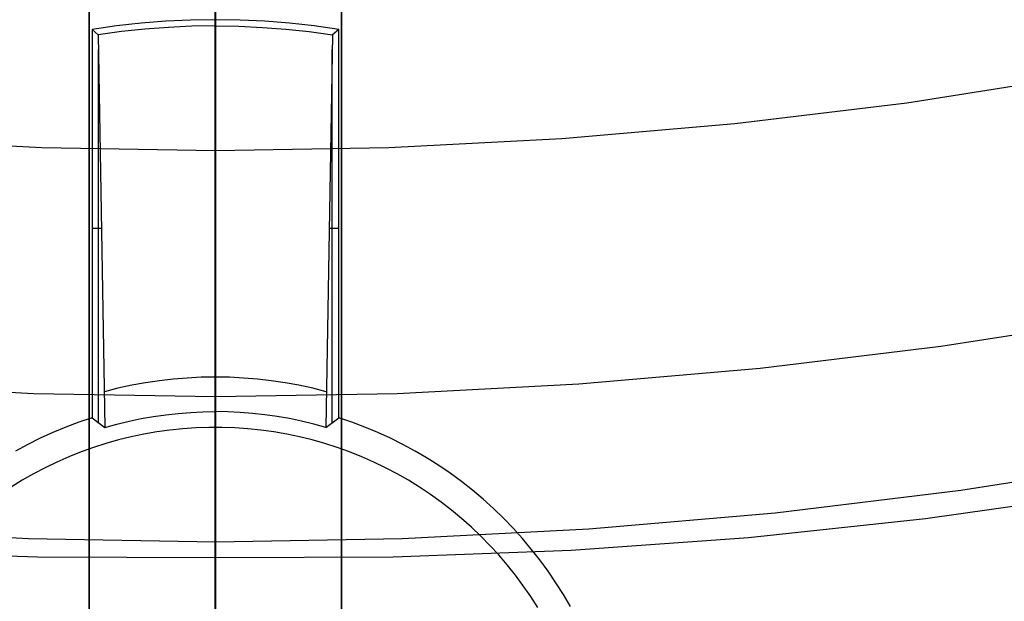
# Model space of a CAD drawing. Header units: millimetres. Extents: x 8926 to 10090, y -5004 to -3986.
# Tile 64 of 256: x 9505.26 to 9513.06, y -4396.87 to -4392.27. Entities that reach past the tile are written whole.
import ezdxf

# ---------------------------------------------------------------- set-up
doc = ezdxf.new("R2010")
doc.units = ezdxf.units.MM
for name, color, linetype in [('1', 7, 'Continuous'), ('COLOR EXT', 7, 'Continuous'), ('luz', 7, 'Continuous')]:
    doc.layers.add(name, color=color, linetype=linetype)
doc.layers.add('BLANCO METALICO', color=7, linetype='Continuous', true_color=0xededed)

msp = doc.modelspace()

# ---------------------------------------------------------------- linework, layer by layer
at = {"layer": '1', "color": 250, "true_color": 0x111111}
for p, q in [((9506.8053, -4421.4975, 45.7922), (9506.8053, -4380.6559, 45.7922)), ((9506.8053, -4396.5293, 98.6312), (9506.8053, -4380.9822, 98.6312)), ((9513.827, -4396.0223, 98.6312), (9512.4314, -4396.2205, 98.6312)), ((9512.4314, -4396.2205, 98.6312), (9511.0297, -4396.3704, 98.6312)), ((9511.0297, -4396.3704, 98.6312), (9509.6237, -4396.4719, 98.6312)), ((9505.3956, -4396.5249, 98.6312), (9503.9869, -4396.4719, 98.6312)), ((9509.6237, -4396.4719, 98.6312), (9508.215, -4396.5249, 98.6312)), ((9506.8053, -4396.5293, 98.6312), (9505.3956, -4396.5249, 98.6312)), ((9508.215, -4396.5249, 98.6312), (9506.8053, -4396.5293, 98.6312)), ((9506.8053, -4396.5293, 98.6312), (9506.8053, -4396.6304, 98.6295)), ((9506.8053, -4396.6304, 98.6295), (9506.8053, -4396.7315, 98.6243)), ((9506.8053, -4396.7315, 98.6243), (9506.8053, -4396.8323, 98.6157)), ((9506.8053, -4396.8323, 98.6157), (9506.8053, -4396.9328, 98.6036))]:
    msp.add_line(p, q, dxfattribs=at)
at = {"layer": 'BLANCO METALICO'}
for p, q in [((9506.805, -4378.5053, 219.9163), (9506.805, -4451.7053, 219.9163)), ((9506.805, -4451.7053, 219.1163), (9506.805, -4379.0053, 219.1163))]:
    msp.add_line(p, q, dxfattribs=at)
at = {"layer": 'COLOR EXT', "color": 30, "true_color": 0xff8d00}
for p, q in [((9505.8053, -4426.4985, 21.2621), (9505.8053, -4388.482, 21.2621)), ((9505.8053, -4388.482, 25.2621), (9505.8053, -4426.4985, 25.2621)), ((9505.8053, -4426.4985, 23.2621), (9505.8053, -4388.482, 23.2621)), ((9506.8053, -4426.5053, 25.2621), (9506.8053, -4388.4962, 25.2621)), ((9507.8053, -4388.482, 21.2621), (9507.8053, -4426.4985, 21.2621)), ((9507.8053, -4426.4985, 25.2621), (9507.8053, -4388.482, 25.2621)), ((9507.8053, -4388.482, 23.2621), (9507.8053, -4426.4985, 23.2621)), ((9506.2176, -4392.2971, 19.1621), (9506.0226, -4392.3187, 19.1621)), ((9506.4132, -4392.2817, 19.1621), (9506.2176, -4392.2971, 19.1621)), ((9506.6091, -4392.2724, 19.1621), (9506.4132, -4392.2817, 19.1621)), ((9506.8053, -4392.2693, 19.1621), (9506.6091, -4392.2724, 19.1621)), ((9507.0014, -4392.2724, 19.1621), (9506.8053, -4392.2693, 19.1621)), ((9506.8053, -4392.3186, 16.3398), (9506.8053, -4392.2693, 19.1621)), ((9507.1974, -4392.2817, 19.1621), (9507.0014, -4392.2724, 19.1621)), ((9507.393, -4392.2971, 19.1621), (9507.1974, -4392.2817, 19.1621)), ((9507.588, -4392.3187, 19.1621), (9507.393, -4392.2971, 19.1621)), ((9506.0226, -4392.3187, 19.1621), (9505.8284, -4392.3464, 19.1621)), ((9505.8284, -4392.3464, 19.1621), (9505.8284, -4395.4208, 19.1621)), ((9505.8284, -4392.3464, 19.1621), (9505.8776, -4392.3886, 16.3398)), ((9506.0622, -4392.3635, 16.3398), (9505.8776, -4392.3886, 16.3398)), ((9506.2473, -4392.3438, 16.3398), (9506.0622, -4392.3635, 16.3398)), ((9506.433, -4392.3298, 16.3398), (9506.2473, -4392.3438, 16.3398)), ((9506.6191, -4392.3214, 16.3398), (9506.433, -4392.3298, 16.3398)), ((9506.8053, -4392.3186, 16.3398), (9506.6191, -4392.3214, 16.3398)), ((9506.8053, -4395.3719, 13.2865), (9506.8053, -4392.3186, 16.3398)), ((9506.8053, -4392.3186, 16.3398), (9506.9915, -4392.3214, 16.3398)), ((9506.9915, -4392.3214, 16.3398), (9507.1775, -4392.3298, 16.3398)), ((9507.1775, -4392.3298, 16.3398), (9507.3632, -4392.3438, 16.3398)), ((9507.3632, -4392.3438, 16.3398), (9507.5484, -4392.3635, 16.3398)), ((9507.5484, -4392.3635, 16.3398), (9507.7329, -4392.3886, 16.3398)), ((9507.7822, -4392.3464, 19.1621), (9507.588, -4392.3187, 19.1621)), ((9507.7822, -4392.3464, 19.1621), (9507.7329, -4392.3886, 16.3398)), ((9507.7822, -4395.4208, 19.1621), (9507.7822, -4392.3464, 19.1621)), ((9505.8776, -4392.3886, 16.3398), (9505.9309, -4395.4967, 13.2865)), ((9507.7329, -4392.3886, 16.3398), (9507.6796, -4395.4967, 13.2865)), ((9505.8797, -4395.4585, 16.2243), (9505.8797, -4392.5051, 16.2243)), ((9507.7309, -4395.4585, 16.2243), (9507.7309, -4392.5051, 16.2243)), ((9505.9041, -4393.9216, 14.8235), (9505.8284, -4393.9216, 19.1621)), ((9507.7822, -4393.9216, 19.1621), (9507.7065, -4393.9216, 14.8235)), ((9506.5831, -4395.1058, 13.5599), (9506.4724, -4395.1148, 13.5599)), ((9506.6942, -4395.1003, 13.5599), (9506.5831, -4395.1058, 13.5599)), ((9506.8053, -4395.0985, 13.5599), (9506.6942, -4395.1003, 13.5599)), ((9506.9164, -4395.1003, 13.5599), (9506.8053, -4395.0985, 13.5599)), ((9507.0274, -4395.1058, 13.5599), (9506.9164, -4395.1003, 13.5599)), ((9507.1382, -4395.1148, 13.5599), (9507.0274, -4395.1058, 13.5599)), ((9506.1426, -4395.1637, 13.5599), (9506.034, -4395.1872, 13.5599)), ((9506.252, -4395.1438, 13.5599), (9506.1426, -4395.1637, 13.5599)), ((9506.3619, -4395.1275, 13.5599), (9506.252, -4395.1438, 13.5599)), ((9506.4724, -4395.1148, 13.5599), (9506.3619, -4395.1275, 13.5599)), ((9507.2486, -4395.1275, 13.5599), (9507.1382, -4395.1148, 13.5599)), ((9507.3586, -4395.1438, 13.5599), (9507.2486, -4395.1275, 13.5599)), ((9507.4679, -4395.1637, 13.5599), (9507.3586, -4395.1438, 13.5599)), ((9507.5766, -4395.1872, 13.5599), (9507.4679, -4395.1637, 13.5599)), ((9506.034, -4395.1872, 13.5599), (9505.9262, -4395.2142, 13.5599)), ((9507.6844, -4395.2142, 13.5599), (9507.5766, -4395.1872, 13.5599)), ((9506.218, -4395.4276, 13.2865), (9506.315, -4395.4106, 13.2865)), ((9506.315, -4395.4106, 13.2865), (9506.4125, -4395.3967, 13.2865)), ((9506.4125, -4395.3967, 13.2865), (9506.5103, -4395.3858, 13.2865)), ((9506.5103, -4395.3858, 13.2865), (9506.6085, -4395.3781, 13.2865)), ((9506.6085, -4395.3781, 13.2865), (9506.7068, -4395.3734, 13.2865)), ((9506.7068, -4395.3734, 13.2865), (9506.8053, -4395.3719, 13.2865)), ((9506.9037, -4395.3734, 13.2865), (9506.8053, -4395.3719, 13.2865)), ((9506.8053, -4395.4962, 6.1621), (9506.8053, -4395.3719, 13.2865)), ((9507.0021, -4395.3781, 13.2865), (9506.9037, -4395.3734, 13.2865)), ((9507.1002, -4395.3858, 13.2865), (9507.0021, -4395.3781, 13.2865)), ((9507.1981, -4395.3967, 13.2865), (9507.1002, -4395.3858, 13.2865)), ((9507.2956, -4395.4106, 13.2865), (9507.1981, -4395.3967, 13.2865)), ((9507.3926, -4395.4276, 13.2865), (9507.2956, -4395.4106, 13.2865)), ((9505.6209, -4395.4946, 19.1621), (9505.5191, -4395.5367, 19.1621)), ((9505.724, -4395.4559, 19.1621), (9505.6209, -4395.4946, 19.1621)), ((9505.8284, -4395.4208, 19.1621), (9505.724, -4395.4559, 19.1621)), ((9505.8284, -4395.4208, 19.1621), (9505.9309, -4395.4967, 13.2865)), ((9505.9309, -4395.4967, 13.2865), (9506.0259, -4395.4707, 13.2865)), ((9506.0259, -4395.4707, 13.2865), (9506.1216, -4395.4476, 13.2865)), ((9506.1216, -4395.4476, 13.2865), (9506.218, -4395.4276, 13.2865)), ((9507.489, -4395.4476, 13.2865), (9507.3926, -4395.4276, 13.2865)), ((9507.5847, -4395.4707, 13.2865), (9507.489, -4395.4476, 13.2865)), ((9507.6796, -4395.4967, 13.2865), (9507.5847, -4395.4707, 13.2865)), ((9507.6796, -4395.4967, 13.2865), (9507.7822, -4395.4208, 19.1621)), ((9507.8866, -4395.4559, 19.1621), (9507.7822, -4395.4208, 19.1621)), ((9507.9897, -4395.4946, 19.1621), (9507.8866, -4395.4559, 19.1621)), ((9508.0914, -4395.5367, 19.1621), (9507.9897, -4395.4946, 19.1621)), ((9505.5191, -4395.5367, 19.1621), (9505.4189, -4395.5823, 19.1621)), ((9506.1377, -4395.5715, 6.1621), (9506.0372, -4395.5962, 6.1621)), ((9506.2391, -4395.5502, 6.1621), (9506.1377, -4395.5715, 6.1621)), ((9506.3411, -4395.5324, 6.1621), (9506.2391, -4395.5502, 6.1621)), ((9506.4437, -4395.5181, 6.1621), (9506.3411, -4395.5324, 6.1621)), ((9506.5467, -4395.5074, 6.1621), (9506.4437, -4395.5181, 6.1621)), ((9506.65, -4395.5003, 6.1621), (9506.5467, -4395.5074, 6.1621)), ((9506.7535, -4395.4967, 6.1621), (9506.65, -4395.5003, 6.1621)), ((9506.8571, -4395.4967, 6.1621), (9506.7535, -4395.4967, 6.1621)), ((9506.8053, -4396.9462, 6.1621), (9506.8053, -4395.4962, 6.1621)), ((9506.9606, -4395.5003, 6.1621), (9506.8571, -4395.4967, 6.1621)), ((9507.0639, -4395.5074, 6.1621), (9506.9606, -4395.5003, 6.1621)), ((9507.1669, -4395.5181, 6.1621), (9507.0639, -4395.5074, 6.1621)), ((9507.2695, -4395.5324, 6.1621), (9507.1669, -4395.5181, 6.1621)), ((9507.3715, -4395.5502, 6.1621), (9507.2695, -4395.5324, 6.1621)), ((9507.4729, -4395.5715, 6.1621), (9507.3715, -4395.5502, 6.1621)), ((9507.5734, -4395.5962, 6.1621), (9507.4729, -4395.5715, 6.1621)), ((9508.1917, -4395.5823, 19.1621), (9508.0914, -4395.5367, 19.1621)), ((9505.3203, -4395.6313, 19.1621), (9505.2234, -4395.6837, 19.1621)), ((9505.4189, -4395.5823, 19.1621), (9505.3203, -4395.6313, 19.1621)), ((9505.9375, -4395.6245, 6.1621), (9505.8389, -4395.6562, 6.1621)), ((9506.0372, -4395.5962, 6.1621), (9505.9375, -4395.6245, 6.1621)), ((9507.673, -4395.6245, 6.1621), (9507.5734, -4395.5962, 6.1621)), ((9507.7716, -4395.6562, 6.1621), (9507.673, -4395.6245, 6.1621)), ((9508.2903, -4395.6313, 19.1621), (9508.1917, -4395.5823, 19.1621)), ((9508.3872, -4395.6837, 19.1621), (9508.2903, -4395.6313, 19.1621)), ((9505.6453, -4395.7296, 6.1621), (9505.5505, -4395.7713, 6.1621)), ((9505.7415, -4395.6912, 6.1621), (9505.6453, -4395.7296, 6.1621)), ((9505.8389, -4395.6562, 6.1621), (9505.7415, -4395.6912, 6.1621)), ((9507.8691, -4395.6912, 6.1621), (9507.7716, -4395.6562, 6.1621)), ((9507.9653, -4395.7296, 6.1621), (9507.8691, -4395.6912, 6.1621)), ((9508.0601, -4395.7713, 6.1621), (9507.9653, -4395.7296, 6.1621)), ((9508.4823, -4395.7393, 19.1621), (9508.3872, -4395.6837, 19.1621)), ((9505.5505, -4395.7713, 6.1621), (9505.4572, -4395.8162, 6.1621)), ((9508.1534, -4395.8162, 6.1621), (9508.0601, -4395.7713, 6.1621)), ((9508.5754, -4395.7981, 19.1621), (9508.4823, -4395.7393, 19.1621)), ((9508.6664, -4395.8601, 19.1621), (9508.5754, -4395.7981, 19.1621)), ((9505.3655, -4395.8643, 6.1621), (9505.2755, -4395.9156, 6.1621)), ((9505.4572, -4395.8162, 6.1621), (9505.3655, -4395.8643, 6.1621)), ((9508.2451, -4395.8643, 6.1621), (9508.1534, -4395.8162, 6.1621)), ((9508.3351, -4395.9156, 6.1621), (9508.2451, -4395.8643, 6.1621)), ((9508.7553, -4395.9252, 19.1621), (9508.6664, -4395.8601, 19.1621)), ((9505.2755, -4395.9156, 6.1621), (9505.1873, -4395.9699, 6.1621)), ((9508.4232, -4395.9699, 6.1621), (9508.3351, -4395.9156, 6.1621)), ((9508.8419, -4395.9932, 19.1621), (9508.7553, -4395.9252, 19.1621)), ((9508.5095, -4396.0273, 6.1621), (9508.4232, -4395.9699, 6.1621)), ((9508.5937, -4396.0876, 6.1621), (9508.5095, -4396.0273, 6.1621)), ((9508.9261, -4396.0642, 19.1621), (9508.8419, -4395.9932, 19.1621)), ((9508.6758, -4396.1508, 6.1621), (9508.5937, -4396.0876, 6.1621)), ((9509.0079, -4396.1379, 19.1621), (9508.9261, -4396.0642, 19.1621)), ((9508.7556, -4396.2167, 6.1621), (9508.6758, -4396.1508, 6.1621)), ((9509.0871, -4396.2145, 19.1621), (9509.0079, -4396.1379, 19.1621)), ((9508.8331, -4396.2854, 6.1621), (9508.7556, -4396.2167, 6.1621)), ((9509.1636, -4396.2937, 19.1621), (9509.0871, -4396.2145, 19.1621)), ((9508.9082, -4396.3567, 6.1621), (9508.8331, -4396.2854, 6.1621)), ((9509.2374, -4396.3754, 19.1621), (9509.1636, -4396.2937, 19.1621)), ((9508.9808, -4396.4306, 6.1621), (9508.9082, -4396.3567, 6.1621)), ((9509.0508, -4396.5069, 6.1621), (9508.9808, -4396.4306, 6.1621)), ((9509.3083, -4396.4597, 19.1621), (9509.2374, -4396.3754, 19.1621)), ((9509.1181, -4396.5856, 6.1621), (9509.0508, -4396.5069, 6.1621)), ((9509.3764, -4396.5463, 19.1621), (9509.3083, -4396.4597, 19.1621)), ((9509.1827, -4396.6665, 6.1621), (9509.1181, -4396.5856, 6.1621)), ((9509.4414, -4396.6351, 19.1621), (9509.3764, -4396.5463, 19.1621)), ((9509.5034, -4396.7262, 19.1621), (9509.4414, -4396.6351, 19.1621)), ((9509.2445, -4396.7497, 6.1621), (9509.1827, -4396.6665, 6.1621)), ((9509.5622, -4396.8193, 19.1621), (9509.5034, -4396.7262, 19.1621)), ((9509.3033, -4396.8349, 6.1621), (9509.2445, -4396.7497, 6.1621)), ((9509.6179, -4396.9143, 19.1621), (9509.5622, -4396.8193, 19.1621)), ((9509.3591, -4396.9221, 6.1621), (9509.3033, -4396.8349, 6.1621))]:
    msp.add_line(p, q, dxfattribs=at)
at = {"layer": 'luz', "color": 7, "true_color": 0xffffff}
for p, q in [((9506.8053, -4386.0864, -16.0591), (9506.8053, -4392.5169, -17.296)), ((9506.8053, -4392.2848, -22.2479), (9506.8053, -4392.211, -22.2171)), ((9506.8053, -4392.3576, -22.2812), (9506.8053, -4392.2848, -22.2479)), ((9506.8053, -4392.4291, -22.3169), (9506.8053, -4392.3576, -22.2812)), ((9506.8053, -4392.4994, -22.3552), (9506.8053, -4392.4291, -22.3169)), ((9506.8053, -4392.5683, -22.3958), (9506.8053, -4392.4994, -22.3552)), ((9506.8053, -4392.5169, -17.296), (9506.8053, -4398.9009, -18.7542)), ((9506.8053, -4392.6358, -22.4388), (9506.8053, -4392.5683, -22.3958)), ((9506.8053, -4392.7017, -22.4841), (9506.8053, -4392.6358, -22.4388)), ((9506.8053, -4392.7661, -22.5317), (9506.8053, -4392.7017, -22.4841)), ((9506.8053, -4392.8287, -22.5814), (9506.8053, -4392.7661, -22.5317)), ((9512.2839, -4392.9264, -23.1173), (9513.6413, -4392.7138, -23.1173)), ((9506.8053, -4392.8896, -22.6333), (9506.8053, -4392.8287, -22.5814)), ((9506.8053, -4392.9487, -22.6873), (9506.8053, -4392.8896, -22.6333)), ((9506.8053, -4393.0059, -22.7432), (9506.8053, -4392.9487, -22.6873)), ((9510.92, -4393.092, -23.1173), (9512.2839, -4392.9264, -23.1173)), ((9506.8053, -4393.0611, -22.8012), (9506.8053, -4393.0059, -22.7432)), ((9506.8053, -4393.1142, -22.8609), (9506.8053, -4393.0611, -22.8012)), ((9506.8053, -4393.1653, -22.9225), (9506.8053, -4393.1142, -22.8609)), ((9509.5511, -4393.2105, -23.1173), (9510.92, -4393.092, -23.1173)), ((9504.0594, -4393.2105, -23.1173), (9505.4315, -4393.2816, -23.1173)), ((9506.8053, -4393.2142, -22.9858), (9506.8053, -4393.1653, -22.9225)), ((9506.8053, -4393.2609, -23.0508), (9506.8053, -4393.2142, -22.9858)), ((9508.179, -4393.2816, -23.1173), (9509.5511, -4393.2105, -23.1173)), ((9505.4315, -4393.2816, -23.1173), (9506.8053, -4393.3053, -23.1173)), ((9506.8053, -4393.3053, -23.1173), (9506.8053, -4393.2609, -23.0508)), ((9506.8053, -4393.3053, -23.1173), (9508.179, -4393.2816, -23.1173)), ((9506.8053, -4393.3053, -23.1173), (9506.8053, -4393.3497, -23.1839)), ((9506.8053, -4393.3497, -23.1839), (9506.8053, -4393.3964, -23.2488)), ((9506.8053, -4393.3964, -23.2488), (9506.8053, -4393.4453, -23.3122)), ((9506.8053, -4393.4453, -23.3122), (9506.8053, -4393.4964, -23.3737)), ((9506.8053, -4393.4964, -23.3737), (9506.8053, -4393.5496, -23.4335)), ((9506.8053, -4393.5496, -23.4335), (9506.8053, -4393.6048, -23.4914)), ((9506.8053, -4393.6048, -23.4914), (9506.8053, -4393.6619, -23.5474)), ((9506.8053, -4393.6619, -23.5474), (9506.8053, -4393.721, -23.6014)), ((9506.8053, -4393.721, -23.6014), (9506.8053, -4393.7819, -23.6532)), ((9506.8053, -4393.7819, -23.6532), (9506.8053, -4393.8445, -23.703)), ((9506.8053, -4393.8445, -23.703), (9506.8053, -4393.9089, -23.7506)), ((9506.8053, -4393.9089, -23.7506), (9506.8053, -4393.9748, -23.7959)), ((9506.8053, -4393.9748, -23.7959), (9506.8053, -4394.0423, -23.8389)), ((9506.8053, -4394.0423, -23.8389), (9506.8053, -4394.1112, -23.8795)), ((9506.8053, -4394.1112, -23.8795), (9506.8053, -4394.1815, -23.9177)), ((9506.8053, -4394.1815, -23.9177), (9506.8053, -4394.253, -23.9535)), ((9506.8053, -4394.253, -23.9535), (9506.8053, -4394.3258, -23.9868)), ((9506.8053, -4394.3258, -23.9868), (9506.8053, -4394.3996, -24.0176)), ((9506.8053, -4394.3996, -24.0176), (9506.8053, -4394.4745, -24.0457)), ((9506.8053, -4394.4745, -24.0457), (9506.8053, -4394.5503, -24.0713)), ((9506.8053, -4394.5503, -24.0713), (9506.8053, -4394.6269, -24.0943)), ((9506.8053, -4394.6269, -24.0943), (9506.8053, -4394.7043, -24.1146)), ((9512.5519, -4394.855, -24.1804), (9513.9757, -4394.632, -24.1804)), ((9506.8053, -4394.7043, -24.1146), (9506.8053, -4394.7824, -24.1322)), ((9506.8053, -4394.7824, -24.1322), (9506.8053, -4394.861, -24.147)), ((9506.8053, -4394.861, -24.147), (9506.8053, -4394.9401, -24.1592)), ((9511.1213, -4395.0287, -24.1804), (9512.5519, -4394.855, -24.1804)), ((9506.8053, -4394.9401, -24.1592), (9506.8053, -4395.0195, -24.1686)), ((9506.8053, -4395.0195, -24.1686), (9506.8053, -4395.0992, -24.1753)), ((9506.8053, -4395.0992, -24.1753), (9506.8053, -4395.1791, -24.1792)), ((9509.6855, -4395.1529, -24.1804), (9511.1213, -4395.0287, -24.1804)), ((9503.9251, -4395.1529, -24.1804), (9505.3643, -4395.2275, -24.1804)), ((9506.8053, -4395.1791, -24.1792), (9506.8053, -4395.2591, -24.1804)), ((9508.2462, -4395.2275, -24.1804), (9509.6855, -4395.1529, -24.1804)), ((9505.3643, -4395.2275, -24.1804), (9506.8053, -4395.2524, -24.1804)), ((9506.8053, -4395.2524, -24.1804), (9508.2462, -4395.2275, -24.1804)), ((9506.8053, -4395.2591, -24.1804), (9506.8053, -4395.3391, -24.1788)), ((9506.8053, -4395.3391, -24.1788), (9506.8053, -4395.419, -24.1744)), ((9506.8053, -4395.419, -24.1744), (9506.8053, -4395.4987, -24.1672)), ((9506.8053, -4395.4987, -24.1672), (9506.8053, -4395.5781, -24.1574)), ((9506.8053, -4395.5781, -24.1574), (9506.8053, -4395.6571, -24.1447)), ((9506.8053, -4395.6571, -24.1447), (9506.8053, -4395.7356, -24.1294)), ((9506.8053, -4395.7356, -24.1294), (9506.8053, -4395.8135, -24.1113)), ((9514.1738, -4395.7678, -23.8728), (9512.7106, -4395.9969, -23.8728)), ((9506.8053, -4395.8135, -24.1113), (9506.8053, -4395.8908, -24.0906)), ((9506.8053, -4395.8908, -24.0906), (9506.8053, -4395.9673, -24.0672)), ((9506.8053, -4395.9673, -24.0672), (9506.8053, -4396.043, -24.0412)), ((9512.7106, -4395.9969, -23.8728), (9511.2405, -4396.1754, -23.8728)), ((9506.8053, -4396.043, -24.0412), (9506.8053, -4396.1177, -24.0126)), ((9506.8053, -4396.1177, -24.0126), (9506.8053, -4396.1914, -23.9814)), ((9506.8053, -4396.1914, -23.9814), (9506.8053, -4396.2639, -23.9477)), ((9511.2405, -4396.1754, -23.8728), (9509.765, -4396.3031, -23.8728)), ((9506.8053, -4396.2639, -23.9477), (9506.8053, -4396.3353, -23.9115)), ((9505.3245, -4396.3797, -23.8728), (9503.8456, -4396.3031, -23.8728)), ((9506.8053, -4396.3353, -23.9115), (9506.8053, -4396.4053, -23.8728)), ((9509.765, -4396.3031, -23.8728), (9508.286, -4396.3797, -23.8728)), ((9506.8053, -4396.4053, -23.8728), (9505.3245, -4396.3797, -23.8728)), ((9508.286, -4396.3797, -23.8728), (9506.8053, -4396.4053, -23.8728)), ((9506.8053, -4396.4754, -23.8342), (9506.8053, -4396.4053, -23.8728)), ((9506.8053, -4396.5467, -23.798), (9506.8053, -4396.4754, -23.8342)), ((9506.8053, -4396.6193, -23.7643), (9506.8053, -4396.5467, -23.798)), ((9506.8053, -4396.6929, -23.7331), (9506.8053, -4396.6193, -23.7643)), ((9506.8053, -4396.7676, -23.7045), (9506.8053, -4396.6929, -23.7331)), ((9506.8053, -4396.8433, -23.6785), (9506.8053, -4396.7676, -23.7045)), ((9506.8053, -4396.9198, -23.6551), (9506.8053, -4396.8433, -23.6785))]:
    msp.add_line(p, q, dxfattribs=at)

doc.saveas('drawing.dxf')
